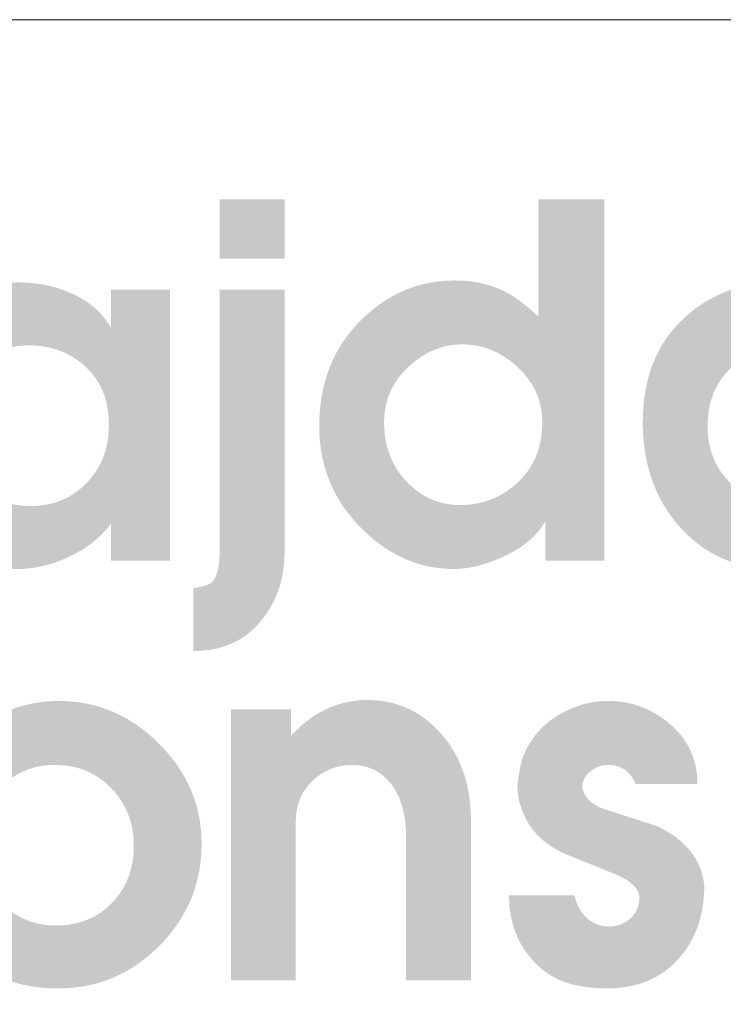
# Model space of a CAD drawing. Header units: millimetres. Extents: x 8949 to 18258, y -1077 to 30686.
# Tile 30 of 89: x 15266 to 15317, y 10969 to 11041. Entities that reach past the tile are written whole.
import ezdxf

# ---------------------------------------------------------------- set-up
doc = ezdxf.new("R2010")
doc.units = ezdxf.units.MM
doc.layers.add('0A_OCIEPLENIE', color=30, linetype='Continuous', lineweight=9)
doc.layers.add('0A_TABELKA', color=7, linetype='Continuous', lineweight=0)

# ---------------------------------------------------------------- blocks, each defined once
blk = doc.blocks.new('G$C46E6ED60')
at = {"true_color": 0x142354}
h = blk.add_hatch(color=179, dxfattribs=at)
h.paths.add_polyline_path([(600.55, 202.51), (618.17, 202.51), (618.17, 186.49), (600.55, 186.49)])
h.paths.add_polyline_path([(618.17, 178.01), (618.17, 106.71), (618.16, 105.86), (618.13, 105.01), (618.08, 104.17), (618.01, 103.35), (617.92, 102.53), (617.81, 101.72), (617.68, 100.92), (617.52, 100.14), (617.35, 99.36), (617.16, 98.59), (616.95, 97.83), (616.71, 97.08), (616.46, 96.34), (616.19, 95.61), (615.89, 94.89), (615.58, 94.18), (615.25, 93.48), (614.89, 92.79), (614.52, 92.11), (614.12, 91.44), (613.71, 90.77), (613.27, 90.12), (612.82, 89.48), (612.34, 88.85), (611.77, 88.12), (611.18, 87.43), (610.57, 86.77), (609.94, 86.14), (609.29, 85.54), (608.63, 84.97), (607.94, 84.43), (607.24, 83.92), (606.51, 83.44), (605.77, 83), (605.01, 82.58), (604.23, 82.2), (603.43, 81.84), (602.61, 81.52), (601.78, 81.23), (600.92, 80.96), (600.05, 80.73), (599.16, 80.53), (598.24, 80.36), (597.31, 80.23), (596.36, 80.12), (595.4, 80.04), (594.41, 79.99), (593.4, 79.98), (593.4, 97.05), (593.73, 97.1), (594.04, 97.14), (594.35, 97.19), (594.65, 97.24), (594.94, 97.3), (595.21, 97.35), (595.48, 97.41), (595.74, 97.47), (595.99, 97.54), (596.23, 97.6), (596.46, 97.67), (596.68, 97.74), (596.89, 97.82), (597.09, 97.89), (597.28, 97.97), (597.46, 98.05), (597.64, 98.13), (597.8, 98.22), (597.95, 98.3), (598.09, 98.39), (598.23, 98.48), (598.35, 98.58), (598.47, 98.67), (598.57, 98.77), (598.73, 98.95), (598.89, 99.15), (599.03, 99.36), (599.17, 99.59), (599.31, 99.82), (599.44, 100.08), (599.56, 100.34), (599.67, 100.62), (599.78, 100.92), (599.88, 101.22), (599.97, 101.54), (600.05, 101.88), (600.13, 102.23), (600.21, 102.59), (600.27, 102.97), (600.33, 103.36), (600.38, 103.76), (600.43, 104.18), (600.46, 104.61), (600.5, 105.05), (600.52, 105.51), (600.54, 105.99), (600.55, 106.47), (600.55, 106.97), (600.55, 178.01)])
h = blk.add_hatch(color=179, dxfattribs=at)
h.paths.add_polyline_path([(645.2, 142.04), (645.21, 141.22), (645.24, 140.41), (645.3, 139.62), (645.38, 138.84), (645.48, 138.06), (645.6, 137.31), (645.74, 136.56), (645.91, 135.82), (646.09, 135.1), (646.3, 134.39), (646.53, 133.69), (646.79, 133), (647.06, 132.32), (647.36, 131.66), (647.68, 131), (648.02, 130.36), (648.39, 129.73), (648.77, 129.12), (649.18, 128.51), (649.61, 127.92), (650.06, 127.34), (650.54, 126.77), (651.04, 126.21), (651.55, 125.67), (652.06, 125.17), (652.56, 124.7), (653.08, 124.24), (653.61, 123.81), (654.14, 123.4), (654.68, 123.01), (655.23, 122.64), (655.79, 122.29), (656.36, 121.97), (656.94, 121.66), (657.52, 121.38), (658.11, 121.11), (658.71, 120.87), (659.32, 120.65), (659.94, 120.45), (660.56, 120.27), (661.2, 120.11), (661.84, 119.97), (662.49, 119.86), (663.14, 119.76), (663.81, 119.69), (664.49, 119.64), (665.17, 119.6), (665.86, 119.59), (666.57, 119.6), (667.28, 119.63), (667.98, 119.68), (668.67, 119.75), (669.35, 119.83), (670.03, 119.94), (670.69, 120.07), (671.35, 120.21), (672, 120.37), (672.65, 120.56), (673.28, 120.76), (673.91, 120.98), (674.53, 121.22), (675.14, 121.48), (675.74, 121.76), (676.34, 122.06), (676.93, 122.38), (677.51, 122.71), (678.08, 123.07), (678.65, 123.44), (679.2, 123.84), (679.75, 124.25), (680.29, 124.68), (680.83, 125.14), (681.42, 125.67), (681.99, 126.22), (682.54, 126.79), (683.05, 127.37), (683.55, 127.96), (684.02, 128.57), (684.46, 129.2), (684.88, 129.83), (685.27, 130.49), (685.64, 131.15), (685.98, 131.84), (686.29, 132.53), (686.58, 133.25), (686.85, 133.97), (687.09, 134.71), (687.31, 135.47), (687.49, 136.24), (687.66, 137.02), (687.8, 137.82), (687.91, 138.64), (688, 139.47), (688.06, 140.31), (688.1, 141.17), (688.11, 142.04), (688.1, 142.76), (688.07, 143.48), (688.01, 144.18), (687.93, 144.88), (687.83, 145.56), (687.7, 146.24), (687.55, 146.91), (687.38, 147.57), (687.18, 148.23), (686.96, 148.87), (686.72, 149.5), (686.46, 150.13), (686.17, 150.75), (685.86, 151.36), (685.53, 151.96), (685.17, 152.55), (684.79, 153.13), (684.39, 153.7), (683.96, 154.27), (683.51, 154.83), (683.04, 155.37), (682.55, 155.91), (682.03, 156.44), (681.49, 156.96), (680.93, 157.47), (680.37, 157.96), (679.81, 158.42), (679.23, 158.86), (678.65, 159.28), (678.06, 159.68), (677.47, 160.06), (676.87, 160.41), (676.26, 160.75), (675.65, 161.06), (675.03, 161.35), (674.41, 161.62), (673.77, 161.87), (673.13, 162.1), (672.49, 162.3), (671.84, 162.49), (671.18, 162.65), (670.52, 162.79), (669.84, 162.91), (669.17, 163.01), (668.48, 163.08), (667.79, 163.14), (667.09, 163.17), (666.39, 163.18), (665.72, 163.17), (665.05, 163.14), (664.39, 163.08), (663.74, 163.01), (663.09, 162.91), (662.44, 162.79), (661.8, 162.66), (661.17, 162.5), (660.54, 162.31), (659.92, 162.11), (659.3, 161.89), (658.69, 161.64), (658.08, 161.37), (657.48, 161.09), (656.88, 160.78), (656.29, 160.45), (655.71, 160.09), (655.12, 159.72), (654.55, 159.33), (653.98, 158.91), (653.41, 158.47), (652.85, 158.02), (652.3, 157.54), (651.75, 157.03), (651.21, 156.52), (650.7, 155.99), (650.21, 155.46), (649.75, 154.91), (649.3, 154.36), (648.88, 153.79), (648.49, 153.22), (648.11, 152.64), (647.76, 152.05), (647.43, 151.45), (647.12, 150.84), (646.84, 150.21), (646.58, 149.59), (646.34, 148.95), (646.12, 148.3), (645.93, 147.64), (645.76, 146.97), (645.61, 146.3), (645.49, 145.61), (645.38, 144.92), (645.3, 144.21), (645.25, 143.5), (645.21, 142.77)], is_closed=False)
h.paths.add_polyline_path([(687.06, 170.73), (687.06, 202.51), (704.94, 202.51), (704.94, 104.49), (688.91, 104.49), (688.91, 115.09), (688.6, 114.58), (688.28, 114.08), (687.94, 113.59), (687.58, 113.1), (687.21, 112.63), (686.82, 112.16), (686.41, 111.71), (685.98, 111.26), (685.54, 110.82), (685.08, 110.39), (684.6, 109.96), (684.11, 109.55), (683.6, 109.14), (683.07, 108.75), (682.53, 108.36), (681.96, 107.98), (681.39, 107.61), (680.79, 107.25), (680.18, 106.89), (679.55, 106.55), (678.9, 106.21), (678.24, 105.88), (677.55, 105.57), (676.86, 105.25), (676.28, 105.01), (675.72, 104.77), (675.15, 104.55), (674.59, 104.33), (674.03, 104.13), (673.48, 103.94), (672.93, 103.75), (672.38, 103.58), (671.84, 103.42), (671.3, 103.26), (670.76, 103.12), (670.23, 102.99), (669.7, 102.87), (669.18, 102.76), (668.66, 102.66), (668.14, 102.57), (667.63, 102.49), (667.12, 102.42), (666.61, 102.37), (666.11, 102.32), (665.61, 102.28), (665.12, 102.26), (664.63, 102.24), (664.14, 102.23), (662.95, 102.25), (661.78, 102.31), (660.61, 102.41), (659.46, 102.55), (658.32, 102.73), (657.18, 102.95), (656.06, 103.2), (654.96, 103.5), (653.86, 103.83), (652.77, 104.21), (651.69, 104.63), (650.63, 105.08), (649.57, 105.57), (648.53, 106.11), (647.5, 106.68), (646.48, 107.29), (645.47, 107.94), (644.47, 108.63), (643.48, 109.36), (642.5, 110.13), (641.54, 110.94), (640.58, 111.79), (639.64, 112.68), (638.71, 113.61), (637.8, 114.56), (636.93, 115.53), (636.1, 116.52), (635.31, 117.53), (634.55, 118.55), (633.84, 119.58), (633.16, 120.64), (632.53, 121.7), (631.93, 122.79), (631.37, 123.89), (630.84, 125.01), (630.36, 126.14), (629.92, 127.29), (629.51, 128.45), (629.14, 129.63), (628.82, 130.83), (628.53, 132.04), (628.28, 133.27), (628.06, 134.52), (627.89, 135.78), (627.75, 137.06), (627.66, 138.35), (627.6, 139.66), (627.58, 140.98), (627.6, 142.46), (627.66, 143.91), (627.76, 145.34), (627.91, 146.75), (628.09, 148.14), (628.32, 149.5), (628.58, 150.85), (628.89, 152.16), (629.24, 153.46), (629.63, 154.73), (630.06, 155.99), (630.53, 157.22), (631.04, 158.42), (631.59, 159.61), (632.18, 160.77), (632.82, 161.91), (633.49, 163.02), (634.21, 164.12), (634.97, 165.19), (635.77, 166.24), (636.61, 167.27), (637.49, 168.27), (638.41, 169.25), (639.37, 170.21), (640.27, 171.05), (641.18, 171.86), (642.11, 172.63), (643.05, 173.37), (643.99, 174.06), (644.96, 174.73), (645.93, 175.35), (646.92, 175.94), (647.92, 176.5), (648.93, 177.02), (649.96, 177.5), (650.99, 177.95), (652.04, 178.36), (653.1, 178.74), (654.18, 179.08), (655.26, 179.38), (656.36, 179.65), (657.47, 179.88), (658.6, 180.08), (659.73, 180.24), (660.88, 180.37), (662.04, 180.46), (663.22, 180.51), (664.4, 180.53), (665.04, 180.52), (665.67, 180.51), (666.3, 180.48), (666.92, 180.44), (667.53, 180.4), (668.14, 180.34), (668.74, 180.27), (669.33, 180.19), (669.92, 180.1), (670.51, 180), (671.08, 179.89), (671.66, 179.77), (672.22, 179.63), (672.78, 179.49), (673.33, 179.34), (673.88, 179.17), (674.42, 179), (674.96, 178.81), (675.49, 178.62), (676.01, 178.41), (676.53, 178.2), (677.04, 177.97), (677.55, 177.73), (678.05, 177.48), (678.39, 177.3), (678.74, 177.11), (679.09, 176.91), (679.44, 176.71), (679.79, 176.49), (680.15, 176.27), (680.51, 176.03), (680.87, 175.79), (681.24, 175.54), (681.61, 175.28), (681.98, 175.01), (682.35, 174.73), (682.73, 174.45), (683.11, 174.15), (683.49, 173.85), (683.88, 173.54), (684.26, 173.22), (684.65, 172.89), (685.05, 172.55), (685.44, 172.2), (685.84, 171.85), (686.25, 171.48), (686.65, 171.11)], is_closed=False)
h = blk.add_hatch(color=179, dxfattribs=at)
h.paths.add_polyline_path([(549.29, 119.33), (550.05, 119.34), (550.8, 119.38), (551.53, 119.43), (552.25, 119.51), (552.97, 119.6), (553.67, 119.72), (554.36, 119.86), (555.04, 120.03), (555.71, 120.21), (556.37, 120.42), (557.02, 120.65), (557.65, 120.9), (558.28, 121.17), (558.9, 121.46), (559.5, 121.78), (560.1, 122.12), (560.68, 122.47), (561.25, 122.86), (561.81, 123.26), (562.36, 123.68), (562.91, 124.13), (563.44, 124.6), (563.95, 125.09), (564.46, 125.6), (564.95, 126.13), (565.42, 126.66), (565.87, 127.21), (566.3, 127.77), (566.71, 128.35), (567.1, 128.93), (567.46, 129.52), (567.81, 130.12), (568.13, 130.74), (568.44, 131.36), (568.72, 132), (568.98, 132.65), (569.22, 133.31), (569.44, 133.97), (569.64, 134.65), (569.82, 135.34), (569.97, 136.04), (570.11, 136.76), (570.22, 137.48), (570.32, 138.21), (570.39, 138.96), (570.44, 139.71), (570.47, 140.48), (570.48, 141.26), (570.47, 142.08), (570.44, 142.9), (570.39, 143.7), (570.31, 144.48), (570.21, 145.25), (570.09, 146.01), (569.95, 146.75), (569.79, 147.47), (569.6, 148.18), (569.39, 148.88), (569.16, 149.56), (568.91, 150.23), (568.64, 150.88), (568.35, 151.52), (568.03, 152.14), (567.69, 152.75), (567.33, 153.35), (566.95, 153.93), (566.55, 154.49), (566.12, 155.04), (565.67, 155.58), (565.2, 156.1), (564.71, 156.6), (564.2, 157.1), (563.67, 157.57), (563.13, 158.02), (562.58, 158.46), (562.02, 158.87), (561.45, 159.27), (560.87, 159.64), (560.28, 159.99), (559.69, 160.32), (559.08, 160.64), (558.46, 160.93), (557.83, 161.2), (557.19, 161.45), (556.54, 161.69), (555.88, 161.9), (555.22, 162.09), (554.54, 162.26), (553.85, 162.41), (553.15, 162.54), (552.45, 162.66), (551.73, 162.75), (551, 162.82), (550.26, 162.87), (549.52, 162.9), (548.76, 162.91), (548.03, 162.9), (547.3, 162.87), (546.58, 162.81), (545.87, 162.74), (545.17, 162.65), (544.48, 162.53), (543.79, 162.4), (543.12, 162.24), (542.45, 162.06), (541.79, 161.86), (541.14, 161.64), (540.5, 161.4), (539.86, 161.14), (539.24, 160.86), (538.62, 160.56), (538.01, 160.24), (537.42, 159.89), (536.82, 159.53), (536.24, 159.14), (535.67, 158.74), (535.1, 158.31), (534.55, 157.86), (534, 157.39), (533.46, 156.9), (532.94, 156.4), (532.44, 155.87), (531.96, 155.34), (531.5, 154.79), (531.06, 154.23), (530.65, 153.65), (530.26, 153.06), (529.89, 152.46), (529.55, 151.84), (529.22, 151.22), (528.92, 150.57), (528.64, 149.92), (528.39, 149.25), (528.15, 148.56), (527.94, 147.87), (527.75, 147.16), (527.58, 146.43), (527.44, 145.69), (527.32, 144.94), (527.22, 144.18), (527.14, 143.4), (527.08, 142.61), (527.05, 141.8), (527.04, 140.98), (527.05, 140.14), (527.09, 139.32), (527.15, 138.51), (527.24, 137.71), (527.35, 136.92), (527.49, 136.16), (527.65, 135.4), (527.83, 134.66), (528.04, 133.93), (528.28, 133.22), (528.54, 132.52), (528.83, 131.84), (529.14, 131.17), (529.47, 130.51), (529.83, 129.87), (530.22, 129.25), (530.63, 128.63), (531.06, 128.04), (531.52, 127.45), (532.01, 126.88), (532.52, 126.33), (533.05, 125.78), (533.61, 125.26), (534.2, 124.74), (534.73, 124.3), (535.27, 123.88), (535.82, 123.47), (536.38, 123.09), (536.95, 122.72), (537.52, 122.37), (538.1, 122.04), (538.7, 121.73), (539.3, 121.44), (539.9, 121.17), (540.52, 120.92), (541.15, 120.68), (541.78, 120.47), (542.42, 120.27), (543.07, 120.09), (543.73, 119.93), (544.4, 119.79), (545.07, 119.67), (545.75, 119.57), (546.45, 119.48), (547.14, 119.42), (547.85, 119.37), (548.57, 119.34)], is_closed=False)
h.paths.add_polyline_path([(509.42, 142.04), (509.44, 143.56), (509.5, 145.05), (509.6, 146.51), (509.75, 147.95), (509.93, 149.36), (510.15, 150.74), (510.42, 152.09), (510.73, 153.41), (511.08, 154.71), (511.46, 155.98), (511.89, 157.23), (512.36, 158.44), (512.88, 159.63), (513.43, 160.79), (514.02, 161.92), (514.66, 163.03), (515.33, 164.1), (516.05, 165.15), (516.81, 166.17), (517.6, 167.17), (518.44, 168.13), (519.32, 169.07), (520.25, 169.98), (521.21, 170.87), (522.08, 171.61), (522.96, 172.33), (523.86, 173.01), (524.77, 173.66), (525.69, 174.27), (526.63, 174.86), (527.58, 175.42), (528.55, 175.94), (529.53, 176.43), (530.53, 176.89), (531.54, 177.32), (532.57, 177.71), (533.6, 178.08), (534.66, 178.41), (535.73, 178.71), (536.81, 178.98), (537.9, 179.22), (539.01, 179.43), (540.14, 179.6), (541.28, 179.74), (542.43, 179.85), (543.6, 179.93), (544.78, 179.98), (545.98, 180), (546.65, 179.99), (547.32, 179.97), (547.98, 179.95), (548.64, 179.91), (549.29, 179.86), (549.94, 179.79), (550.59, 179.72), (551.23, 179.64), (551.87, 179.54), (552.5, 179.43), (553.13, 179.31), (553.76, 179.18), (554.38, 179.04), (555, 178.89), (555.61, 178.73), (556.22, 178.55), (556.83, 178.37), (557.43, 178.17), (558.02, 177.96), (558.62, 177.74), (559.2, 177.51), (559.79, 177.27), (560.37, 177.01), (560.95, 176.75), (561.51, 176.48), (562.07, 176.19), (562.61, 175.9), (563.14, 175.6), (563.65, 175.29), (564.16, 174.97), (564.65, 174.64), (565.13, 174.3), (565.59, 173.95), (566.04, 173.6), (566.48, 173.23), (566.91, 172.86), (567.32, 172.48), (567.72, 172.09), (568.11, 171.69), (568.48, 171.28), (568.84, 170.86), (569.19, 170.43), (569.53, 170), (569.85, 169.55), (570.16, 169.1), (570.46, 168.64), (570.75, 168.16), (571.02, 167.68), (571.02, 178.01), (587.05, 178.01), (587.05, 104.49), (571.02, 104.49), (571.02, 114.56), (570.69, 114.11), (570.35, 113.67), (570, 113.24), (569.64, 112.82), (569.27, 112.4), (568.89, 111.99), (568.49, 111.58), (568.09, 111.19), (567.67, 110.79), (567.24, 110.41), (566.8, 110.03), (566.35, 109.66), (565.88, 109.29), (565.41, 108.94), (564.92, 108.58), (564.42, 108.24), (563.91, 107.9), (563.39, 107.57), (562.86, 107.24), (562.31, 106.93), (561.76, 106.61), (561.19, 106.31), (560.61, 106.01), (560.02, 105.72), (559.42, 105.43), (558.83, 105.16), (558.23, 104.9), (557.64, 104.65), (557.04, 104.42), (556.44, 104.19), (555.85, 103.98), (555.25, 103.78), (554.66, 103.59), (554.06, 103.42), (553.46, 103.26), (552.87, 103.1), (552.27, 102.97), (551.68, 102.84), (551.08, 102.72), (550.48, 102.62), (549.89, 102.53), (549.29, 102.45), (548.69, 102.39), (548.1, 102.33), (547.5, 102.29), (546.91, 102.26), (546.31, 102.24), (545.72, 102.23), (544.39, 102.25), (543.08, 102.31), (541.8, 102.41), (540.53, 102.55), (539.29, 102.73), (538.07, 102.94), (536.86, 103.2), (535.68, 103.49), (534.52, 103.82), (533.38, 104.2), (532.26, 104.61), (531.16, 105.06), (530.08, 105.55), (529.02, 106.08), (527.98, 106.65), (526.96, 107.26), (525.96, 107.91), (524.98, 108.6), (524.03, 109.32), (523.09, 110.09), (522.18, 110.89), (521.28, 111.74), (520.4, 112.62), (519.55, 113.54), (518.72, 114.5), (517.93, 115.47), (517.18, 116.46), (516.45, 117.48), (515.77, 118.51), (515.12, 119.57), (514.5, 120.64), (513.92, 121.74), (513.38, 122.85), (512.87, 123.99), (512.39, 125.15), (511.95, 126.32), (511.55, 127.52), (511.18, 128.74), (510.84, 129.98), (510.54, 131.24), (510.28, 132.51), (510.05, 133.81), (509.86, 135.13), (509.7, 136.47), (509.58, 137.84), (509.49, 139.22), (509.44, 140.62)], is_closed=False)
h = blk.add_hatch(color=179, dxfattribs=at)
h.paths.add_polyline_path([(755.27, 119.33), (756.03, 119.34), (756.77, 119.38), (757.51, 119.43), (758.23, 119.51), (758.95, 119.6), (759.65, 119.72), (760.34, 119.86), (761.02, 120.03), (761.69, 120.21), (762.35, 120.42), (763, 120.65), (763.64, 120.9), (764.26, 121.17), (764.88, 121.46), (765.48, 121.78), (766.08, 122.12), (766.66, 122.47), (767.23, 122.86), (767.8, 123.26), (768.35, 123.68), (768.89, 124.13), (769.42, 124.6), (769.93, 125.09), (770.44, 125.6), (770.93, 126.13), (771.4, 126.66), (771.86, 127.21), (772.28, 127.77), (772.69, 128.35), (773.08, 128.93), (773.45, 129.52), (773.79, 130.12), (774.12, 130.74), (774.42, 131.36), (774.7, 132), (774.97, 132.65), (775.21, 133.31), (775.43, 133.97), (775.62, 134.65), (775.8, 135.34), (775.96, 136.04), (776.1, 136.76), (776.21, 137.48), (776.3, 138.21), (776.38, 138.96), (776.43, 139.71), (776.46, 140.48), (776.47, 141.26), (776.46, 142.08), (776.43, 142.9), (776.37, 143.7), (776.3, 144.48), (776.2, 145.25), (776.08, 146.01), (775.94, 146.75), (775.77, 147.47), (775.59, 148.18), (775.38, 148.88), (775.15, 149.56), (774.9, 150.23), (774.62, 150.88), (774.33, 151.52), (774.01, 152.14), (773.67, 152.75), (773.31, 153.35), (772.93, 153.93), (772.53, 154.49), (772.1, 155.04), (771.65, 155.58), (771.18, 156.1), (770.69, 156.6), (770.18, 157.1), (769.65, 157.57), (769.11, 158.02), (768.56, 158.46), (768, 158.87), (767.43, 159.27), (766.85, 159.64), (766.27, 159.99), (765.67, 160.32), (765.06, 160.64), (764.44, 160.93), (763.81, 161.2), (763.17, 161.45), (762.53, 161.69), (761.87, 161.9), (761.2, 162.09), (760.52, 162.26), (759.83, 162.41), (759.14, 162.54), (758.43, 162.66), (757.71, 162.75), (756.98, 162.82), (756.25, 162.87), (755.5, 162.9), (754.74, 162.91), (754.01, 162.9), (753.28, 162.87), (752.56, 162.81), (751.85, 162.74), (751.15, 162.65), (750.46, 162.53), (749.78, 162.4), (749.1, 162.24), (748.43, 162.06), (747.77, 161.86), (747.12, 161.64), (746.48, 161.4), (745.85, 161.14), (745.23, 160.86), (744.61, 160.56), (744, 160.24), (743.4, 159.89), (742.81, 159.53), (742.23, 159.14), (741.66, 158.74), (741.09, 158.31), (740.54, 157.86), (739.99, 157.39), (739.45, 156.9), (738.92, 156.4), (738.42, 155.87), (737.94, 155.34), (737.48, 154.79), (737.05, 154.23), (736.63, 153.65), (736.24, 153.06), (735.87, 152.46), (735.53, 151.84), (735.2, 151.22), (734.9, 150.57), (734.62, 149.92), (734.37, 149.25), (734.13, 148.56), (733.92, 147.87), (733.73, 147.16), (733.56, 146.43), (733.42, 145.69), (733.3, 144.94), (733.2, 144.18), (733.12, 143.4), (733.06, 142.61), (733.03, 141.8), (733.02, 140.98), (733.03, 140.14), (733.07, 139.32), (733.13, 138.51), (733.22, 137.71), (733.33, 136.92), (733.46, 136.16), (733.63, 135.4), (733.81, 134.66), (734.02, 133.93), (734.26, 133.22), (734.52, 132.52), (734.81, 131.84), (735.12, 131.17), (735.45, 130.51), (735.81, 129.87), (736.2, 129.25), (736.61, 128.63), (737.04, 128.04), (737.5, 127.45), (737.99, 126.88), (738.5, 126.33), (739.03, 125.78), (739.59, 125.26), (740.17, 124.74), (740.71, 124.3), (741.25, 123.88), (741.8, 123.47), (742.36, 123.09), (742.93, 122.72), (743.5, 122.37), (744.09, 122.04), (744.68, 121.73), (745.28, 121.44), (745.89, 121.17), (746.5, 120.92), (747.13, 120.68), (747.76, 120.47), (748.4, 120.27), (749.05, 120.09), (749.71, 119.93), (750.38, 119.79), (751.05, 119.67), (751.73, 119.57), (752.42, 119.48), (753.12, 119.42), (753.83, 119.37), (754.55, 119.34)], is_closed=False)
h.paths.add_polyline_path([(715.41, 142.04), (715.43, 143.56), (715.49, 145.05), (715.59, 146.51), (715.73, 147.95), (715.92, 149.36), (716.14, 150.74), (716.41, 152.09), (716.71, 153.41), (717.06, 154.71), (717.45, 155.98), (717.88, 157.23), (718.35, 158.44), (718.86, 159.63), (719.42, 160.79), (720.01, 161.92), (720.64, 163.03), (721.32, 164.1), (722.04, 165.15), (722.79, 166.17), (723.59, 167.17), (724.43, 168.13), (725.31, 169.07), (726.23, 169.98), (727.2, 170.87), (728.06, 171.61), (728.95, 172.33), (729.84, 173.01), (730.75, 173.66), (731.68, 174.27), (732.62, 174.86), (733.57, 175.42), (734.54, 175.94), (735.52, 176.43), (736.52, 176.89), (737.53, 177.32), (738.55, 177.71), (739.59, 178.08), (740.65, 178.41), (741.71, 178.71), (742.8, 178.98), (743.89, 179.22), (745, 179.43), (746.13, 179.6), (747.27, 179.74), (748.42, 179.85), (749.59, 179.93), (750.77, 179.98), (751.97, 180), (752.64, 179.99), (753.3, 179.97), (753.97, 179.95), (754.62, 179.91), (755.28, 179.86), (755.93, 179.79), (756.58, 179.72), (757.22, 179.64), (757.86, 179.54), (758.49, 179.43), (759.12, 179.31), (759.75, 179.18), (760.37, 179.04), (760.99, 178.89), (761.6, 178.73), (762.21, 178.55), (762.81, 178.37), (763.41, 178.17), (764.01, 177.96), (764.6, 177.74), (765.19, 177.51), (765.78, 177.27), (766.36, 177.01), (766.93, 176.75), (767.5, 176.48), (768.05, 176.19), (768.6, 175.9), (769.13, 175.6), (769.64, 175.29), (770.14, 174.97), (770.64, 174.64), (771.11, 174.3), (771.58, 173.95), (772.03, 173.6), (772.47, 173.23), (772.89, 172.86), (773.31, 172.48), (773.71, 172.09), (774.1, 171.69), (774.47, 171.28), (774.83, 170.86), (775.18, 170.43), (775.52, 170), (775.84, 169.55), (776.15, 169.1), (776.45, 168.64), (776.73, 168.16), (777, 167.68), (777, 178.01), (793.03, 178.01), (793.03, 104.49), (777, 104.49), (777, 114.56), (776.68, 114.11), (776.34, 113.67), (775.99, 113.24), (775.63, 112.82), (775.26, 112.4), (774.87, 111.99), (774.48, 111.58), (774.07, 111.19), (773.65, 110.79), (773.22, 110.41), (772.78, 110.03), (772.33, 109.66), (771.87, 109.29), (771.39, 108.94), (770.9, 108.58), (770.41, 108.24), (769.9, 107.9), (769.38, 107.57), (768.84, 107.24), (768.3, 106.93), (767.74, 106.61), (767.18, 106.31), (766.6, 106.01), (766.01, 105.72), (765.41, 105.43), (764.81, 105.16), (764.22, 104.9), (763.62, 104.65), (763.02, 104.42), (762.43, 104.19), (761.83, 103.98), (761.24, 103.78), (760.64, 103.59), (760.04, 103.42), (759.45, 103.26), (758.85, 103.1), (758.26, 102.97), (757.66, 102.84), (757.06, 102.72), (756.47, 102.62), (755.87, 102.53), (755.28, 102.45), (754.68, 102.39), (754.09, 102.33), (753.49, 102.29), (752.89, 102.26), (752.3, 102.24), (751.7, 102.23), (750.38, 102.25), (749.07, 102.31), (747.79, 102.41), (746.52, 102.55), (745.28, 102.73), (744.05, 102.94), (742.85, 103.2), (741.67, 103.49), (740.51, 103.82), (739.37, 104.2), (738.24, 104.61), (737.14, 105.06), (736.06, 105.55), (735.01, 106.08), (733.97, 106.65), (732.95, 107.26), (731.95, 107.91), (730.97, 108.6), (730.02, 109.32), (729.08, 110.09), (728.16, 110.89), (727.27, 111.74), (726.39, 112.62), (725.54, 113.54), (724.71, 114.5), (723.92, 115.47), (723.16, 116.46), (722.44, 117.48), (721.76, 118.51), (721.1, 119.57), (720.49, 120.64), (719.91, 121.74), (719.36, 122.85), (718.85, 123.99), (718.38, 125.15), (717.94, 126.32), (717.53, 127.52), (717.16, 128.74), (716.83, 129.98), (716.53, 131.24), (716.27, 132.51), (716.04, 133.81), (715.84, 135.13), (715.69, 136.47), (715.56, 137.84), (715.48, 139.22), (715.42, 140.62)], is_closed=False)
h = blk.add_hatch(color=179, dxfattribs=at)
h.paths.add_polyline_path([(540.55, 42.46), (540.34, 42.18), (540.14, 41.91), (539.94, 41.62), (539.74, 41.34), (539.54, 41.06), (539.35, 40.77), (539.16, 40.48), (538.98, 40.19), (538.79, 39.9), (538.61, 39.61), (538.44, 39.31), (538.27, 39.01), (538.1, 38.71), (537.93, 38.41), (537.77, 38.1), (537.61, 37.79), (537.45, 37.48), (537.3, 37.17), (537.15, 36.86), (537, 36.54), (536.86, 36.23), (536.72, 35.91), (536.58, 35.58), (536.45, 35.26), (536.32, 34.93), (536.19, 34.61), (536.07, 34.28), (535.96, 33.95), (535.85, 33.62), (535.75, 33.29), (535.65, 32.96), (535.56, 32.62), (535.47, 32.29), (535.39, 31.95), (535.32, 31.62), (535.25, 31.28), (535.19, 30.94), (535.13, 30.6), (535.07, 30.26), (535.03, 29.92), (534.99, 29.57), (534.95, 29.23), (534.92, 28.88), (534.89, 28.53), (534.87, 28.19), (534.86, 27.84), (534.85, 27.49), (534.85, 27.13), (534.86, 26.4), (534.89, 25.68), (534.95, 24.96), (535.02, 24.26), (535.12, 23.56), (535.24, 22.87), (535.38, 22.18), (535.54, 21.51), (535.72, 20.85), (535.92, 20.19), (536.15, 19.54), (536.39, 18.9), (536.66, 18.27), (536.95, 17.65), (537.26, 17.03), (537.59, 16.43), (537.94, 15.83), (538.32, 15.24), (538.71, 14.66), (539.13, 14.09), (539.57, 13.53), (540.03, 12.97), (540.51, 12.42), (541.01, 11.89), (541.53, 11.36), (542.06, 10.86), (542.6, 10.38), (543.14, 9.93), (543.7, 9.49), (544.26, 9.08), (544.84, 8.69), (545.42, 8.33), (546.02, 7.98), (546.62, 7.66), (547.23, 7.36), (547.85, 7.08), (548.48, 6.82), (549.12, 6.59), (549.77, 6.38), (550.43, 6.19), (551.1, 6.02), (551.78, 5.88), (552.47, 5.76), (553.17, 5.66), (553.87, 5.58), (554.59, 5.52), (555.31, 5.49), (556.05, 5.48), (556.83, 5.49), (557.59, 5.52), (558.34, 5.58), (559.09, 5.65), (559.81, 5.75), (560.53, 5.86), (561.24, 6), (561.93, 6.16), (562.61, 6.34), (563.28, 6.55), (563.93, 6.77), (564.58, 7.01), (565.21, 7.28), (565.83, 7.57), (566.43, 7.88), (567.03, 8.21), (567.61, 8.56), (568.18, 8.93), (568.74, 9.33), (569.29, 9.75), (569.82, 10.18), (570.34, 10.64), (570.85, 11.12), (571.35, 11.62), (571.83, 12.14), (572.29, 12.67), (572.73, 13.21), (573.15, 13.76), (573.55, 14.32), (573.93, 14.9), (574.29, 15.48), (574.62, 16.08), (574.94, 16.68), (575.24, 17.3), (575.51, 17.93), (575.77, 18.57), (576.01, 19.22), (576.22, 19.89), (576.42, 20.56), (576.59, 21.25), (576.74, 21.94), (576.88, 22.65), (576.99, 23.37), (577.08, 24.1), (577.16, 24.84), (577.21, 25.59), (577.24, 26.36), (577.25, 27.13), (577.24, 27.9), (577.21, 28.66), (577.15, 29.4), (577.08, 30.14), (576.98, 30.86), (576.87, 31.58), (576.73, 32.28), (576.57, 32.98), (576.39, 33.66), (576.19, 34.34), (575.96, 35), (575.72, 35.66), (575.45, 36.3), (575.17, 36.94), (574.86, 37.56), (574.53, 38.17), (574.18, 38.78), (573.81, 39.37), (573.42, 39.95), (573.01, 40.53), (572.57, 41.09), (572.12, 41.64), (571.64, 42.19), (571.15, 42.72), (570.63, 43.24), (570.11, 43.73), (569.58, 44.21), (569.03, 44.66), (568.47, 45.09), (567.9, 45.49), (567.32, 45.88), (566.73, 46.24), (566.13, 46.58), (565.52, 46.9), (564.9, 47.2), (564.26, 47.47), (563.62, 47.73), (562.96, 47.96), (562.29, 48.17), (561.61, 48.35), (560.92, 48.52), (560.22, 48.66), (559.51, 48.78), (558.78, 48.88), (558.05, 48.96), (557.3, 49.01), (556.55, 49.05), (555.78, 49.06), (555.03, 49.05), (554.3, 49.01), (553.57, 48.95), (552.85, 48.87), (552.15, 48.77), (551.45, 48.65), (550.76, 48.5), (550.08, 48.32), (549.42, 48.13), (548.76, 47.91), (548.11, 47.67), (547.47, 47.41), (546.84, 47.12), (546.22, 46.81), (545.61, 46.48), (545.01, 46.12), (544.42, 45.75), (543.84, 45.35), (543.26, 44.92), (542.7, 44.48), (542.15, 44.01), (541.61, 43.51), (541.07, 43)], is_closed=False)
h.paths.add_polyline_path([(527.3, 53.59), (527.86, 54.12), (528.43, 54.64), (529, 55.16), (529.58, 55.66), (530.15, 56.14), (530.73, 56.62), (531.31, 57.09), (531.9, 57.54), (532.49, 57.98), (533.08, 58.41), (533.67, 58.83), (534.27, 59.24), (534.87, 59.64), (535.48, 60.02), (536.08, 60.4), (536.69, 60.76), (537.3, 61.11), (537.92, 61.45), (538.54, 61.78), (539.16, 62.09), (539.78, 62.4), (540.41, 62.69), (541.04, 62.97), (541.67, 63.24), (542.31, 63.5), (542.94, 63.75), (543.58, 63.98), (544.21, 64.21), (544.85, 64.42), (545.48, 64.63), (546.11, 64.82), (546.75, 65), (547.38, 65.17), (548.01, 65.33), (548.64, 65.48), (549.28, 65.62), (549.91, 65.75), (550.54, 65.86), (551.17, 65.97), (551.8, 66.06), (552.43, 66.15), (553.06, 66.22), (553.69, 66.28), (554.32, 66.33), (554.95, 66.37), (555.58, 66.39), (556.21, 66.41), (556.84, 66.42), (558.14, 66.4), (559.42, 66.34), (560.69, 66.24), (561.94, 66.1), (563.18, 65.91), (564.41, 65.69), (565.62, 65.43), (566.82, 65.13), (568, 64.79), (569.17, 64.41), (570.32, 63.99), (571.47, 63.52), (572.59, 63.02), (573.71, 62.48), (574.8, 61.9), (575.89, 61.27), (576.96, 60.61), (578.02, 59.91), (579.06, 59.16), (580.09, 58.38), (581.1, 57.56), (582.11, 56.69), (583.09, 55.79), (584.06, 54.84), (585.01, 53.87), (585.92, 52.89), (586.78, 51.89), (587.61, 50.87), (588.39, 49.85), (589.14, 48.81), (589.84, 47.75), (590.51, 46.68), (591.13, 45.6), (591.71, 44.5), (592.26, 43.39), (592.76, 42.26), (593.22, 41.12), (593.64, 39.97), (594.03, 38.8), (594.37, 37.62), (594.67, 36.43), (594.93, 35.22), (595.15, 33.99), (595.33, 32.76), (595.47, 31.5), (595.57, 30.24), (595.63, 28.96), (595.65, 27.67), (595.63, 26.33), (595.58, 25.01), (595.48, 23.7), (595.34, 22.42), (595.16, 21.14), (594.94, 19.89), (594.68, 18.64), (594.38, 17.42), (594.04, 16.21), (593.67, 15.01), (593.25, 13.84), (592.79, 12.67), (592.29, 11.53), (591.76, 10.4), (591.18, 9.28), (590.56, 8.18), (589.91, 7.1), (589.21, 6.03), (588.47, 4.98), (587.7, 3.95), (586.88, 2.93), (586.03, 1.92), (585.13, 0.94), (584.2, -0.03), (583.23, -0.98), (582.25, -1.88), (581.26, -2.75), (580.25, -3.57), (579.22, -4.35), (578.17, -5.1), (577.11, -5.8), (576.04, -6.46), (574.94, -7.09), (573.83, -7.67), (572.71, -8.21), (571.56, -8.71), (570.4, -9.18), (569.23, -9.6), (568.04, -9.98), (566.83, -10.32), (565.61, -10.62), (564.37, -10.88), (563.11, -11.11), (561.84, -11.29), (560.55, -11.43), (559.24, -11.53), (557.92, -11.59), (556.58, -11.61), (555.22, -11.59), (553.88, -11.53), (552.55, -11.43), (551.24, -11.29), (549.95, -11.11), (548.68, -10.89), (547.42, -10.63), (546.18, -10.34), (544.96, -10), (543.75, -9.62), (542.57, -9.21), (541.4, -8.75), (540.24, -8.25), (539.11, -7.72), (537.99, -7.14), (536.89, -6.53), (535.8, -5.87), (534.74, -5.18), (533.69, -4.44), (532.65, -3.67), (531.64, -2.85), (530.64, -2), (529.66, -1.11), (528.7, -0.17), (527.76, 0.79), (526.87, 1.77), (526.01, 2.76), (525.19, 3.78), (524.42, 4.81), (523.68, 5.86), (522.98, 6.92), (522.33, 8.01), (521.71, 9.11), (521.13, 10.22), (520.6, 11.36), (520.1, 12.51), (519.64, 13.68), (519.23, 14.86), (518.85, 16.07), (518.51, 17.29), (518.21, 18.52), (517.95, 19.78), (517.73, 21.05), (517.56, 22.34), (517.42, 23.65), (517.32, 24.97), (517.26, 26.31), (517.24, 27.67), (517.24, 28.24), (517.25, 28.81), (517.27, 29.38), (517.3, 29.94), (517.34, 30.5), (517.38, 31.07), (517.43, 31.63), (517.49, 32.18), (517.56, 32.74), (517.64, 33.29), (517.72, 33.84), (517.81, 34.39), (517.91, 34.94), (518.02, 35.49), (518.14, 36.03), (518.26, 36.57), (518.4, 37.11), (518.54, 37.65), (518.69, 38.18), (518.84, 38.72), (519.01, 39.25), (519.18, 39.78), (519.36, 40.3), (519.55, 40.83), (519.75, 41.35), (519.96, 41.88), (520.18, 42.4), (520.41, 42.93), (520.65, 43.45), (520.9, 43.98), (521.17, 44.51), (521.44, 45.04), (521.73, 45.57), (522.02, 46.1), (522.33, 46.63), (522.65, 47.16), (522.97, 47.69), (523.31, 48.22), (523.66, 48.76), (524.02, 49.29), (524.4, 49.82), (524.78, 50.36), (525.17, 50.9), (525.58, 51.43), (525.99, 51.97), (526.42, 52.51), (526.85, 53.05)], is_closed=False)
blk.add_hatch(color=179, dxfattribs=at).paths.add_polyline_path([(603.61, 64.16), (619.9, 64.16), (619.9, 56.88), (620.27, 57.28), (620.63, 57.68), (621.01, 58.06), (621.38, 58.44), (621.76, 58.81), (622.14, 59.17), (622.53, 59.53), (622.92, 59.87), (623.31, 60.21), (623.7, 60.53), (624.1, 60.85), (624.5, 61.16), (624.91, 61.47), (625.31, 61.76), (625.73, 62.04), (626.14, 62.32), (626.56, 62.59), (626.98, 62.85), (627.4, 63.1), (627.83, 63.34), (628.26, 63.58), (628.69, 63.8), (629.13, 64.02), (629.57, 64.23), (630.01, 64.43), (630.45, 64.62), (630.9, 64.8), (631.34, 64.98), (631.79, 65.14), (632.24, 65.3), (632.69, 65.45), (633.14, 65.59), (633.59, 65.72), (634.05, 65.85), (634.5, 65.96), (634.96, 66.07), (635.42, 66.17), (635.88, 66.25), (636.34, 66.33), (636.81, 66.41), (637.27, 66.47), (637.73, 66.53), (638.2, 66.57), (638.67, 66.61), (639.14, 66.64), (639.61, 66.66), (640.08, 66.67), (640.56, 66.68), (641.52, 66.66), (642.48, 66.62), (643.42, 66.54), (644.34, 66.44), (645.26, 66.3), (646.16, 66.14), (647.05, 65.95), (647.92, 65.72), (648.78, 65.47), (649.63, 65.18), (650.47, 64.87), (651.29, 64.52), (652.1, 64.15), (652.9, 63.75), (653.69, 63.31), (654.46, 62.85), (655.22, 62.36), (655.96, 61.83), (656.7, 61.28), (657.42, 60.7), (658.12, 60.08), (658.82, 59.44), (659.5, 58.77), (660.17, 58.06), (660.87, 57.28), (661.54, 56.48), (662.18, 55.66), (662.8, 54.82), (663.38, 53.95), (663.93, 53.07), (664.46, 52.17), (664.95, 51.25), (665.41, 50.31), (665.84, 49.35), (666.25, 48.37), (666.62, 47.37), (666.97, 46.35), (667.28, 45.31), (667.56, 44.25), (667.82, 43.17), (668.04, 42.07), (668.24, 40.95), (668.4, 39.82), (668.53, 38.66), (668.64, 37.48), (668.71, 36.28), (668.76, 35.06), (668.77, 33.83), (668.77, -9.36), (651.16, -9.36), (651.16, 29.19), (651.15, 30.01), (651.13, 30.82), (651.09, 31.6), (651.04, 32.38), (650.97, 33.13), (650.88, 33.87), (650.78, 34.59), (650.66, 35.3), (650.53, 35.99), (650.38, 36.67), (650.22, 37.32), (650.04, 37.97), (649.84, 38.59), (649.63, 39.2), (649.4, 39.8), (649.16, 40.38), (648.9, 40.94), (648.63, 41.48), (648.34, 42.01), (648.03, 42.53), (647.71, 43.03), (647.38, 43.51), (647.03, 43.97), (646.66, 44.42), (646.32, 44.8), (645.98, 45.16), (645.63, 45.51), (645.27, 45.84), (644.9, 46.15), (644.53, 46.45), (644.15, 46.73), (643.76, 47), (643.36, 47.25), (642.95, 47.48), (642.54, 47.7), (642.12, 47.9), (641.69, 48.08), (641.25, 48.25), (640.81, 48.41), (640.35, 48.54), (639.89, 48.66), (639.43, 48.77), (638.95, 48.86), (638.47, 48.93), (637.98, 48.99), (637.48, 49.03), (636.97, 49.05), (636.46, 49.06), (635.95, 49.05), (635.45, 49.03), (634.95, 48.99), (634.47, 48.94), (633.98, 48.87), (633.5, 48.79), (633.03, 48.69), (632.56, 48.58), (632.1, 48.45), (631.64, 48.31), (631.19, 48.15), (630.74, 47.98), (630.3, 47.8), (629.86, 47.59), (629.43, 47.38), (629.01, 47.15), (628.59, 46.9), (628.17, 46.64), (627.76, 46.36), (627.36, 46.07), (626.96, 45.76), (626.56, 45.44), (626.17, 45.11), (625.79, 44.75), (625.42, 44.39), (625.06, 44.02), (624.72, 43.64), (624.39, 43.25), (624.09, 42.85), (623.79, 42.44), (623.52, 42.02), (623.25, 41.6), (623.01, 41.16), (622.78, 40.72), (622.56, 40.27), (622.37, 39.8), (622.18, 39.33), (622.02, 38.85), (621.87, 38.37), (621.73, 37.87), (621.61, 37.36), (621.51, 36.85), (621.42, 36.32), (621.35, 35.79), (621.3, 35.25), (621.26, 34.7), (621.23, 34.14), (621.23, 33.57), (621.23, -9.36), (603.61, -9.36)])
blk.add_hatch(color=179, dxfattribs=at).paths.add_polyline_path([(682.69, 50.61), (682.91, 51.24), (683.16, 51.85), (683.42, 52.45), (683.69, 53.04), (683.98, 53.63), (684.29, 54.2), (684.61, 54.76), (684.95, 55.3), (685.3, 55.84), (685.67, 56.37), (686.06, 56.88), (686.46, 57.38), (686.88, 57.88), (687.31, 58.36), (687.76, 58.83), (688.22, 59.29), (688.7, 59.74), (689.19, 60.18), (689.7, 60.6), (690.23, 61.02), (690.77, 61.42), (691.33, 61.81), (691.9, 62.2), (692.49, 62.57), (693.02, 62.88), (693.55, 63.18), (694.09, 63.47), (694.63, 63.74), (695.17, 64), (695.72, 64.25), (696.26, 64.49), (696.82, 64.71), (697.37, 64.91), (697.92, 65.11), (698.48, 65.29), (699.05, 65.45), (699.61, 65.61), (700.18, 65.75), (700.75, 65.88), (701.32, 65.99), (701.89, 66.09), (702.47, 66.18), (703.05, 66.25), (703.64, 66.31), (704.22, 66.36), (704.81, 66.39), (705.4, 66.41), (706, 66.42), (706.79, 66.41), (707.57, 66.37), (708.35, 66.32), (709.12, 66.24), (709.88, 66.14), (710.63, 66.02), (711.38, 65.88), (712.12, 65.71), (712.85, 65.52), (713.57, 65.31), (714.28, 65.08), (714.99, 64.83), (715.69, 64.55), (716.38, 64.25), (717.07, 63.93), (717.75, 63.59), (718.42, 63.22), (719.08, 62.84), (719.73, 62.43), (720.38, 62), (721.02, 61.55), (721.65, 61.07), (722.28, 60.57), (722.89, 60.05), (723.49, 59.52), (724.07, 58.97), (724.62, 58.41), (725.14, 57.84), (725.64, 57.25), (726.11, 56.66), (726.55, 56.05), (726.97, 55.43), (727.37, 54.8), (727.74, 54.16), (728.08, 53.5), (728.4, 52.83), (728.7, 52.16), (728.97, 51.46), (729.21, 50.76), (729.42, 50.05), (729.62, 49.32), (729.78, 48.58), (729.92, 47.83), (730.04, 47.07), (730.13, 46.29), (730.19, 45.51), (730.23, 44.71), (730.24, 43.9), (713.42, 43.9), (713.33, 44.12), (713.23, 44.33), (713.14, 44.54), (713.04, 44.74), (712.94, 44.94), (712.83, 45.14), (712.72, 45.32), (712.61, 45.51), (712.5, 45.69), (712.38, 45.86), (712.26, 46.03), (712.14, 46.2), (712.01, 46.36), (711.89, 46.51), (711.75, 46.66), (711.62, 46.81), (711.48, 46.95), (711.34, 47.09), (711.2, 47.22), (711.05, 47.34), (710.9, 47.46), (710.75, 47.58), (710.6, 47.69), (710.44, 47.8), (710.28, 47.9), (710.11, 48), (709.95, 48.09), (709.78, 48.18), (709.61, 48.27), (709.44, 48.35), (709.27, 48.43), (709.09, 48.5), (708.91, 48.57), (708.73, 48.63), (708.55, 48.69), (708.37, 48.74), (708.18, 48.79), (707.99, 48.84), (707.8, 48.88), (707.61, 48.92), (707.41, 48.95), (707.22, 48.98), (707.02, 49), (706.82, 49.02), (706.62, 49.04), (706.41, 49.05), (706.21, 49.06), (706, 49.06), (705.78, 49.05), (705.56, 49.05), (705.34, 49.03), (705.13, 49.01), (704.91, 48.98), (704.7, 48.95), (704.49, 48.91), (704.28, 48.86), (704.08, 48.81), (703.87, 48.75), (703.67, 48.68), (703.46, 48.61), (703.26, 48.53), (703.06, 48.45), (702.87, 48.36), (702.67, 48.26), (702.48, 48.16), (702.28, 48.05), (702.09, 47.94), (701.9, 47.82), (701.72, 47.69), (701.53, 47.55), (701.34, 47.41), (701.16, 47.27), (700.98, 47.12), (700.81, 46.96), (700.65, 46.81), (700.49, 46.65), (700.35, 46.49), (700.21, 46.33), (700.07, 46.16), (699.95, 45.99), (699.83, 45.82), (699.72, 45.65), (699.62, 45.47), (699.52, 45.3), (699.44, 45.12), (699.36, 44.93), (699.29, 44.75), (699.22, 44.56), (699.16, 44.37), (699.12, 44.17), (699.07, 43.98), (699.04, 43.78), (699.01, 43.58), (698.99, 43.37), (698.98, 43.17), (698.98, 42.96), (699, 42.82), (699.03, 42.69), (699.06, 42.56), (699.09, 42.43), (699.13, 42.29), (699.17, 42.16), (699.22, 42.03), (699.27, 41.9), (699.32, 41.77), (699.37, 41.64), (699.43, 41.51), (699.49, 41.38), (699.56, 41.25), (699.62, 41.12), (699.7, 40.99), (699.77, 40.86), (699.85, 40.73), (699.93, 40.6), (700.02, 40.47), (700.11, 40.34), (700.2, 40.22), (700.3, 40.09), (700.4, 39.96), (700.5, 39.83), (700.61, 39.71), (700.72, 39.58), (700.84, 39.46), (700.96, 39.34), (701.09, 39.22), (701.22, 39.1), (701.35, 38.98), (701.49, 38.87), (701.64, 38.75), (701.79, 38.64), (701.95, 38.53), (702.11, 38.42), (702.27, 38.32), (702.44, 38.21), (702.62, 38.11), (702.8, 38.01), (702.98, 37.91), (703.17, 37.81), (703.36, 37.71), (703.56, 37.62), (703.77, 37.52), (703.98, 37.43), (704.19, 37.34), (704.41, 37.25), (705.03, 37.05), (705.65, 36.85), (706.26, 36.65), (706.88, 36.45), (707.5, 36.25), (708.12, 36.05), (708.74, 35.85), (709.35, 35.65), (709.97, 35.45), (710.59, 35.25), (711.21, 35.05), (711.83, 34.85), (712.44, 34.66), (713.06, 34.46), (713.68, 34.26), (714.3, 34.06), (714.92, 33.86), (715.54, 33.66), (716.15, 33.46), (716.77, 33.26), (717.39, 33.06), (718.01, 32.86), (718.63, 32.66), (719.25, 32.47), (720.2, 32), (721.11, 31.52), (722, 31.02), (722.84, 30.51), (723.65, 29.97), (724.42, 29.42), (725.15, 28.85), (725.85, 28.26), (726.51, 27.66), (727.14, 27.03), (727.73, 26.39), (728.28, 25.73), (728.8, 25.05), (729.28, 24.36), (729.73, 23.64), (730.13, 22.91), (730.51, 22.16), (730.84, 21.39), (731.14, 20.61), (731.4, 19.8), (731.63, 18.98), (731.82, 18.14), (731.97, 17.28), (732.09, 16.41), (732.08, 15.44), (732.05, 14.49), (731.99, 13.55), (731.92, 12.63), (731.82, 11.72), (731.69, 10.82), (731.55, 9.94), (731.39, 9.07), (731.2, 8.22), (730.99, 7.38), (730.76, 6.56), (730.5, 5.75), (730.23, 4.96), (729.93, 4.17), (729.61, 3.41), (729.27, 2.66), (728.9, 1.92), (728.52, 1.2), (728.11, 0.49), (727.68, -0.21), (727.23, -0.89), (726.75, -1.56), (726.26, -2.21), (725.74, -2.85), (725.12, -3.56), (724.48, -4.25), (723.83, -4.9), (723.15, -5.52), (722.45, -6.12), (721.74, -6.68), (721, -7.21), (720.25, -7.72), (719.47, -8.19), (718.68, -8.63), (717.86, -9.04), (717.03, -9.42), (716.17, -9.77), (715.3, -10.09), (714.4, -10.38), (713.49, -10.64), (712.56, -10.86), (711.6, -11.06), (710.63, -11.23), (709.64, -11.36), (708.63, -11.47), (707.6, -11.55), (706.54, -11.59), (705.47, -11.61), (705.15, -11.61), (704.83, -11.6), (704.51, -11.6), (704.19, -11.59), (703.86, -11.57), (703.54, -11.56), (703.22, -11.54), (702.89, -11.52), (702.57, -11.5), (702.24, -11.47), (701.92, -11.44), (701.59, -11.41), (701.27, -11.38), (700.94, -11.34), (700.61, -11.3), (700.29, -11.26), (699.96, -11.21), (699.63, -11.16), (699.3, -11.11), (698.97, -11.06), (698.64, -11), (698.31, -10.94), (697.98, -10.88), (697.65, -10.81), (697.01, -10.68), (696.37, -10.53), (695.74, -10.37), (695.12, -10.19), (694.51, -9.99), (693.91, -9.77), (693.32, -9.54), (692.74, -9.29), (692.16, -9.02), (691.6, -8.74), (691.05, -8.43), (690.5, -8.12), (689.96, -7.78), (689.44, -7.43), (688.92, -7.06), (688.41, -6.67), (687.91, -6.26), (687.42, -5.84), (686.94, -5.4), (686.47, -4.95), (686.01, -4.47), (685.55, -3.98), (685.11, -3.47), (684.68, -2.95), (684.22, -2.38), (683.79, -1.8), (683.37, -1.21), (682.98, -0.6), (682.6, 0.01), (682.24, 0.63), (681.9, 1.27), (681.58, 1.91), (681.28, 2.57), (681, 3.24), (680.74, 3.91), (680.5, 4.6), (680.28, 5.3), (680.08, 6.01), (679.89, 6.73), (679.73, 7.46), (679.58, 8.2), (679.46, 8.96), (679.35, 9.72), (679.26, 10.49), (679.19, 11.28), (679.15, 12.07), (679.12, 12.88), (679.11, 13.69), (696.86, 13.69), (696.94, 13.35), (697.03, 13.01), (697.12, 12.68), (697.21, 12.36), (697.32, 12.04), (697.43, 11.73), (697.54, 11.43), (697.66, 11.14), (697.79, 10.85), (697.92, 10.57), (698.06, 10.29), (698.2, 10.03), (698.35, 9.77), (698.5, 9.51), (698.67, 9.27), (698.83, 9.03), (699, 8.8), (699.18, 8.57), (699.36, 8.35), (699.55, 8.14), (699.75, 7.94), (699.95, 7.74), (700.16, 7.55), (700.37, 7.37), (700.58, 7.19), (700.8, 7.02), (701.02, 6.86), (701.24, 6.71), (701.47, 6.56), (701.69, 6.43), (701.92, 6.29), (702.14, 6.17), (702.37, 6.05), (702.6, 5.95), (702.83, 5.85), (703.07, 5.75), (703.3, 5.67), (703.54, 5.59), (703.78, 5.52), (704.02, 5.45), (704.26, 5.39), (704.5, 5.35), (704.75, 5.3), (704.99, 5.27), (705.24, 5.24), (705.49, 5.23), (705.74, 5.21), (706, 5.21), (706.29, 5.21), (706.58, 5.23), (706.87, 5.24), (707.16, 5.27), (707.44, 5.31), (707.71, 5.35), (707.99, 5.4), (708.26, 5.45), (708.52, 5.52), (708.78, 5.59), (709.04, 5.67), (709.29, 5.76), (709.54, 5.85), (709.79, 5.96), (710.03, 6.07), (710.27, 6.19), (710.5, 6.31), (710.73, 6.44), (710.96, 6.58), (711.18, 6.73), (711.4, 6.89), (711.61, 7.05), (711.82, 7.22), (712.03, 7.4), (712.23, 7.59), (712.42, 7.78), (712.6, 7.97), (712.78, 8.17), (712.94, 8.37), (713.1, 8.58), (713.25, 8.79), (713.39, 9), (713.52, 9.22), (713.64, 9.45), (713.76, 9.68), (713.87, 9.91), (713.96, 10.15), (714.05, 10.39), (714.13, 10.64), (714.21, 10.89), (714.27, 11.14), (714.33, 11.4), (714.37, 11.66), (714.41, 11.93), (714.44, 12.2), (714.46, 12.48), (714.48, 12.76), (714.48, 13.05), (714.47, 13.36), (714.43, 13.66), (714.37, 13.96), (714.28, 14.26), (714.17, 14.56), (714.04, 14.85), (713.88, 15.14), (713.69, 15.43), (713.48, 15.71), (713.25, 16), (712.99, 16.27), (712.71, 16.55), (712.4, 16.82), (712.07, 17.09), (711.71, 17.36), (711.33, 17.62), (710.92, 17.88), (710.49, 18.14), (710.04, 18.39), (709.56, 18.64), (709.05, 18.89), (708.52, 19.14), (707.97, 19.38), (707.39, 19.62), (706.8, 19.86), (706.21, 20.09), (705.63, 20.33), (705.04, 20.57), (704.45, 20.81), (703.87, 21.04), (703.29, 21.28), (702.7, 21.52), (702.12, 21.75), (701.54, 21.99), (700.96, 22.22), (700.39, 22.46), (699.81, 22.69), (699.24, 22.93), (698.66, 23.16), (698.09, 23.4), (697.52, 23.63), (696.95, 23.86), (696.38, 24.1), (695.81, 24.33), (695.25, 24.56), (694.68, 24.79), (694.12, 25.03), (693.55, 25.26), (693.04, 25.52), (692.54, 25.78), (692.04, 26.05), (691.56, 26.33), (691.1, 26.61), (690.64, 26.9), (690.19, 27.2), (689.76, 27.51), (689.33, 27.82), (688.92, 28.14), (688.52, 28.46), (688.13, 28.79), (687.75, 29.13), (687.39, 29.47), (687.03, 29.83), (686.69, 30.18), (686.35, 30.55), (686.03, 30.92), (685.72, 31.3), (685.42, 31.68), (685.13, 32.07), (684.86, 32.47), (684.59, 32.88), (684.34, 33.29), (684.09, 33.7), (683.86, 34.12), (683.64, 34.54), (683.43, 34.96), (683.23, 35.38), (683.03, 35.8), (682.85, 36.22), (682.68, 36.65), (682.52, 37.07), (682.37, 37.5), (682.23, 37.93), (682.1, 38.35), (681.99, 38.78), (681.88, 39.21), (681.78, 39.65), (681.69, 40.08), (681.61, 40.51), (681.55, 40.95), (681.49, 41.39), (681.44, 41.82), (681.41, 42.26), (681.38, 42.7), (681.36, 43.14), (681.36, 43.59), (681.38, 43.76), (681.4, 43.93), (681.42, 44.1), (681.45, 44.27), (681.47, 44.44), (681.49, 44.6), (681.51, 44.76), (681.53, 44.92), (681.56, 45.08), (681.58, 45.24), (681.6, 45.39), (681.62, 45.54), (681.64, 45.69), (681.67, 45.83), (681.69, 45.97), (681.71, 46.12), (681.73, 46.25), (681.76, 46.39), (681.78, 46.53), (681.8, 46.66), (681.82, 46.79), (681.85, 46.91), (681.87, 47.04), (681.89, 47.16), (681.91, 47.29), (681.94, 47.41), (681.96, 47.54), (681.99, 47.67), (682.01, 47.8), (682.04, 47.93), (682.07, 48.06), (682.1, 48.2), (682.13, 48.33), (682.16, 48.47), (682.19, 48.61), (682.22, 48.76), (682.25, 48.9), (682.29, 49.05), (682.32, 49.19), (682.36, 49.34), (682.4, 49.5), (682.44, 49.65), (682.47, 49.81), (682.51, 49.96), (682.56, 50.12), (682.6, 50.28), (682.64, 50.45)], is_closed=False)

msp = doc.modelspace()

# ---------------------------------------------------------------- linework, layer by layer
at = {"layer": '0A_TABELKA'}
msp.add_line((15095.705, 11040.539), (15417.455, 11040.539), dxfattribs=at)
msp.add_line((15095.705, 11040.539), (15417.455, 11040.539), dxfattribs=at)
msp.add_line((15095.705, 11040.539), (15417.455, 11040.539), dxfattribs=at)
msp.add_lwpolyline([(15095.705, 11040.539), (15417.455, 11040.539), (15417.455, 10916.873), (15095.705, 10916.873)], close=True, dxfattribs=at)

# ---------------------------------------------------------------- block references
at = {"layer": '0A_OCIEPLENIE', "xscale": 0.2695, "yscale": 0.2695, "zscale": 0.2695}
msp.add_blockref('G$C46E6ED60', (15118.608, 10972.812), dxfattribs=at)

doc.saveas('drawing.dxf')
